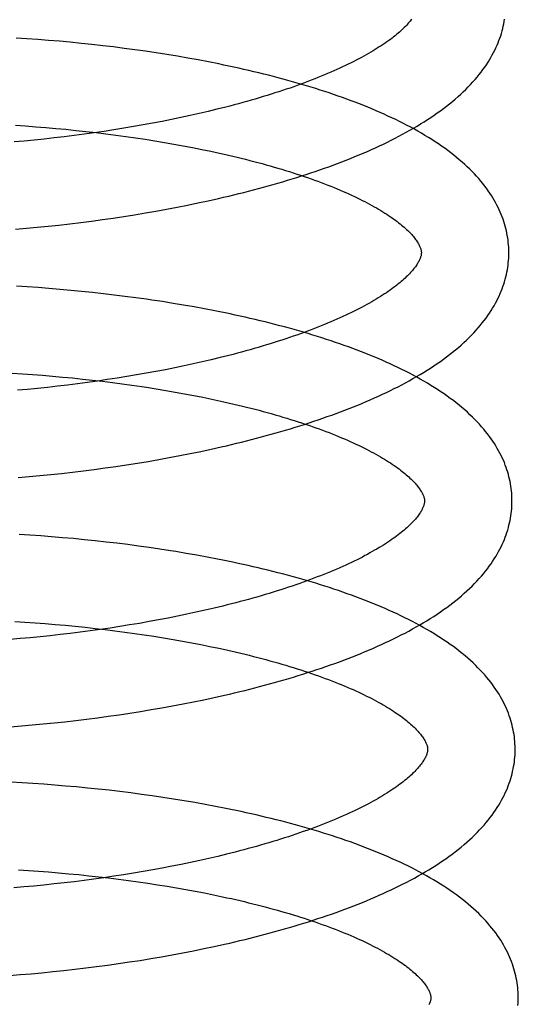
# Model space of a CAD drawing. Header units: inches. Extents: x 0 to 184, y 0 to 119.
# Tile 25 of 101: x 34.08 to 34.194, y 45.364 to 45.59. Entities that reach past the tile are written whole.
import ezdxf

# ---------------------------------------------------------------- set-up
doc = ezdxf.new("R2010")
doc.units = ezdxf.units.IN
doc.header["$LTSCALE"] = 10.121375
doc.header["$MEASUREMENT"] = 0
doc.linetypes.add('HIDDEN', pattern=[0.2, 0.1, -0.1])
doc.layers.add('DEFAULT_2', color=8, linetype='HIDDEN')

msp = doc.modelspace()

# ---------------------------------------------------------------- linework, layer by layer
at = {"layer": 'DEFAULT_2', "color": 8, "linetype": 'HIDDEN'}
for p, q in [((34.08192, 45.5852), (34.07945, 45.58535)), ((34.08439, 45.58502), (34.08192, 45.5852)), ((34.08687, 45.58483), (34.08439, 45.58502)), ((34.08935, 45.58462), (34.08687, 45.58483)), ((34.09183, 45.58439), (34.08935, 45.58462)), ((34.0943, 45.58415), (34.09183, 45.58439)), ((34.09678, 45.58389), (34.0943, 45.58415)), ((34.09925, 45.58362), (34.09678, 45.58389)), ((34.10171, 45.58332), (34.09925, 45.58362)), ((34.10417, 45.58301), (34.10171, 45.58332)), ((34.10662, 45.58268), (34.10417, 45.58301)), ((34.10906, 45.58234), (34.10662, 45.58268)), ((34.11149, 45.58198), (34.10906, 45.58234)), ((34.11391, 45.5816), (34.11149, 45.58198)), ((34.11631, 45.5812), (34.11391, 45.5816)), ((34.1187, 45.58078), (34.11631, 45.5812)), ((34.12108, 45.58035), (34.1187, 45.58078)), ((34.12344, 45.5799), (34.12108, 45.58035)), ((34.11921, 45.56763), (34.11711, 45.56718)), ((34.12129, 45.5681), (34.11921, 45.56763)), ((34.12334, 45.56858), (34.12129, 45.5681)), ((34.12537, 45.56907), (34.12334, 45.56858)), ((34.07931, 45.56542), (34.08161, 45.56526)), ((34.08161, 45.56526), (34.08392, 45.56509)), ((34.10847, 45.56549), (34.10627, 45.56511)), ((34.11066, 45.56589), (34.10847, 45.56549)), ((34.11283, 45.56631), (34.11066, 45.56589)), ((34.11498, 45.56674), (34.11283, 45.56631)), ((34.11711, 45.56718), (34.11498, 45.56674)), ((34.08392, 45.56509), (34.08622, 45.5649)), ((34.08622, 45.5649), (34.08853, 45.5647)), ((34.08853, 45.5647), (34.09083, 45.56449)), ((34.09275, 45.56308), (34.09047, 45.5628)), ((34.09083, 45.56449), (34.09313, 45.56426)), ((34.09503, 45.56338), (34.09275, 45.56308)), ((34.09313, 45.56426), (34.09542, 45.56401)), ((34.0973, 45.5637), (34.09503, 45.56338)), ((34.09542, 45.56401), (34.09771, 45.56375)), ((34.09956, 45.56403), (34.0973, 45.5637)), ((34.09771, 45.56375), (34.09998, 45.56347)), ((34.10181, 45.56437), (34.09956, 45.56403)), ((34.09998, 45.56347), (34.10225, 45.56318)), ((34.10404, 45.56473), (34.10181, 45.56437)), ((34.10225, 45.56318), (34.1045, 45.56287)), ((34.10627, 45.56511), (34.10404, 45.56473)), ((34.08131, 45.56181), (34.07902, 45.5616)), ((34.0836, 45.56203), (34.08131, 45.56181)), ((34.08589, 45.56227), (34.0836, 45.56203)), ((34.08818, 45.56253), (34.08589, 45.56227)), ((34.09047, 45.5628), (34.08818, 45.56253)), ((34.1045, 45.56287), (34.10674, 45.56255)), ((34.10674, 45.56255), (34.10896, 45.56222)), ((34.10896, 45.56222), (34.11116, 45.56187)), ((34.11116, 45.56187), (34.11335, 45.5615)), ((34.11335, 45.5615), (34.11551, 45.56113)), ((34.11551, 45.56113), (34.11766, 45.56074)), ((34.11766, 45.56074), (34.11977, 45.56033)), ((34.11977, 45.56033), (34.12187, 45.55991)), ((34.11625, 45.54669), (34.11864, 45.54716)), ((34.11864, 45.54716), (34.12101, 45.54765)), ((34.12101, 45.54765), (34.12337, 45.54816)), ((34.12337, 45.54816), (34.12571, 45.54868)), ((34.10409, 45.54458), (34.10654, 45.54497)), ((34.10654, 45.54497), (34.10899, 45.54537)), ((34.10899, 45.54537), (34.11142, 45.54579)), ((34.11142, 45.54579), (34.11384, 45.54623)), ((34.11384, 45.54623), (34.11625, 45.54669)), ((34.08925, 45.54261), (34.09173, 45.5429)), ((34.09173, 45.5429), (34.09421, 45.5432)), ((34.09421, 45.5432), (34.09669, 45.54352)), ((34.09669, 45.54352), (34.09916, 45.54386)), ((34.09916, 45.54386), (34.10163, 45.54421)), ((34.10163, 45.54421), (34.10409, 45.54458)), ((34.07934, 45.54164), (34.08182, 45.54186)), ((34.08182, 45.54186), (34.08429, 45.54209)), ((34.08429, 45.54209), (34.08677, 45.54234)), ((34.08677, 45.54234), (34.08925, 45.54261)), ((34.082, 45.52845), (34.07952, 45.5286)), ((34.08448, 45.52828), (34.082, 45.52845)), ((34.08696, 45.52809), (34.08448, 45.52828)), ((34.08945, 45.52788), (34.08696, 45.52809)), ((34.09194, 45.52766), (34.08945, 45.52788)), ((34.09442, 45.52742), (34.09194, 45.52766)), ((34.09691, 45.52716), (34.09442, 45.52742)), ((34.09939, 45.52689), (34.09691, 45.52716)), ((34.10186, 45.5266), (34.09939, 45.52689)), ((34.10433, 45.52629), (34.10186, 45.5266)), ((34.10679, 45.52597), (34.10433, 45.52629)), ((34.1129, 45.52508), (34.11047, 45.52545)), ((34.11533, 45.52469), (34.1129, 45.52508)), ((34.11774, 45.52429), (34.11533, 45.52469)), ((34.12013, 45.52387), (34.11774, 45.52429)), ((34.12251, 45.52343), (34.12013, 45.52387)), ((34.12201, 45.51131), (34.11994, 45.51084)), ((34.12407, 45.51179), (34.12201, 45.51131)), ((34.12609, 45.51228), (34.12407, 45.51179)), ((34.11139, 45.5091), (34.1092, 45.5087)), ((34.11356, 45.50952), (34.11139, 45.5091)), ((34.11571, 45.50995), (34.11356, 45.50952)), ((34.11783, 45.51039), (34.11571, 45.50995)), ((34.11994, 45.51084), (34.11783, 45.51039)), ((34.07858, 45.50871), (34.08087, 45.50857)), ((34.08087, 45.50857), (34.08317, 45.50841)), ((34.08317, 45.50841), (34.08547, 45.50823)), ((34.08547, 45.50823), (34.08776, 45.50804)), ((34.08776, 45.50804), (34.09006, 45.50784)), ((34.09006, 45.50784), (34.09235, 45.50762)), ((34.09235, 45.50762), (34.09463, 45.50738)), ((34.09463, 45.50738), (34.09691, 45.50713)), ((34.09802, 45.50691), (34.09575, 45.50659)), ((34.09691, 45.50713), (34.09918, 45.50687)), ((34.10028, 45.50724), (34.09802, 45.50691)), ((34.09918, 45.50687), (34.10145, 45.50659)), ((34.10253, 45.50758), (34.10028, 45.50724)), ((34.10477, 45.50794), (34.10253, 45.50758)), ((34.10699, 45.50832), (34.10477, 45.50794)), ((34.1092, 45.5087), (34.10699, 45.50832)), ((34.08203, 45.50502), (34.07974, 45.50481)), ((34.08432, 45.50524), (34.08203, 45.50502)), ((34.08661, 45.50548), (34.08432, 45.50524)), ((34.0889, 45.50574), (34.08661, 45.50548)), ((34.09119, 45.50601), (34.0889, 45.50574)), ((34.09347, 45.50629), (34.09119, 45.50601)), ((34.09575, 45.50659), (34.09347, 45.50629)), ((34.10145, 45.50659), (34.1037, 45.50629)), ((34.1037, 45.50629), (34.10593, 45.50598)), ((34.10926, 45.50549), (34.11146, 45.50515)), ((34.11146, 45.50515), (34.11364, 45.50479)), ((34.11364, 45.50479), (34.1158, 45.50441)), ((34.1158, 45.50441), (34.11794, 45.50403)), ((34.11794, 45.50403), (34.12005, 45.50363)), ((34.12005, 45.50363), (34.12214, 45.50321)), ((34.12214, 45.50321), (34.1242, 45.50279)), ((34.11927, 45.49035), (34.12165, 45.49084)), ((34.12165, 45.49084), (34.12401, 45.49135)), ((34.12401, 45.49135), (34.12635, 45.49187)), ((34.10961, 45.48856), (34.11204, 45.48899)), ((34.11204, 45.48899), (34.11446, 45.48942)), ((34.11446, 45.48942), (34.11687, 45.48988)), ((34.11687, 45.48988), (34.11927, 45.49035)), ((34.09234, 45.48609), (34.09482, 45.48639)), ((34.09482, 45.48639), (34.0973, 45.48671)), ((34.0973, 45.48671), (34.09978, 45.48705)), ((34.09978, 45.48705), (34.10225, 45.4874)), ((34.10225, 45.4874), (34.10471, 45.48777)), ((34.10471, 45.48777), (34.10716, 45.48816)), ((34.10716, 45.48816), (34.10961, 45.48856)), ((34.07994, 45.48484), (34.08242, 45.48506)), ((34.08242, 45.48506), (34.08489, 45.48529)), ((34.08489, 45.48529), (34.08737, 45.48554)), ((34.08737, 45.48554), (34.08986, 45.48581)), ((34.08986, 45.48581), (34.09234, 45.48609)), ((34.08259, 45.47166), (34.08011, 45.47182)), ((34.08507, 45.47149), (34.08259, 45.47166)), ((34.08756, 45.47131), (34.08507, 45.47149)), ((34.09005, 45.4711), (34.08756, 45.47131)), ((34.09254, 45.47088), (34.09005, 45.4711)), ((34.09503, 45.47064), (34.09254, 45.47088)), ((34.09751, 45.47039), (34.09503, 45.47064)), ((34.1, 45.47011), (34.09751, 45.47039)), ((34.10247, 45.46982), (34.1, 45.47011)), ((34.10495, 45.46951), (34.10247, 45.46982)), ((34.10741, 45.46919), (34.10495, 45.46951)), ((34.10986, 45.46885), (34.10741, 45.46919)), ((34.11231, 45.46849), (34.10986, 45.46885)), ((34.11836, 45.46751), (34.11595, 45.46792)), ((34.12076, 45.46709), (34.11836, 45.46751)), ((34.12314, 45.46665), (34.12076, 45.46709)), ((34.1247, 45.45497), (34.12265, 45.4545)), ((34.12672, 45.45546), (34.1247, 45.45497)), ((34.11419, 45.45271), (34.11202, 45.4523)), ((34.11634, 45.45314), (34.11419, 45.45271)), ((34.11847, 45.45358), (34.11634, 45.45314)), ((34.12057, 45.45403), (34.11847, 45.45358)), ((34.12265, 45.4545), (34.12057, 45.45403)), ((34.07918, 45.45193), (34.08147, 45.45179)), ((34.08147, 45.45179), (34.08377, 45.45163)), ((34.08377, 45.45163), (34.08606, 45.45145)), ((34.08606, 45.45145), (34.08836, 45.45126)), ((34.08836, 45.45126), (34.09065, 45.45106)), ((34.09065, 45.45106), (34.09294, 45.45084)), ((34.09294, 45.45084), (34.09523, 45.45061)), ((34.09523, 45.45061), (34.09751, 45.45036)), ((34.09751, 45.45036), (34.09978, 45.45009)), ((34.10092, 45.45044), (34.09866, 45.45011)), ((34.10317, 45.45078), (34.10092, 45.45044)), ((34.1054, 45.45114), (34.10317, 45.45078)), ((34.10762, 45.45151), (34.1054, 45.45114)), ((34.10983, 45.4519), (34.10762, 45.45151)), ((34.11202, 45.4523), (34.10983, 45.4519)), ((34.08267, 45.44822), (34.08039, 45.44801)), ((34.08496, 45.44844), (34.08267, 45.44822)), ((34.08725, 45.44868), (34.08496, 45.44844)), ((34.08954, 45.44894), (34.08725, 45.44868)), ((34.09183, 45.44921), (34.08954, 45.44894)), ((34.09411, 45.44949), (34.09183, 45.44921)), ((34.09639, 45.44979), (34.09411, 45.44949)), ((34.09866, 45.45011), (34.09639, 45.44979)), ((34.09978, 45.45009), (34.10204, 45.44981)), ((34.10204, 45.44981), (34.10429, 45.44952)), ((34.10429, 45.44952), (34.10653, 45.44921)), ((34.10653, 45.44921), (34.10875, 45.44889)), ((34.10875, 45.44889), (34.11096, 45.44855)), ((34.11096, 45.44855), (34.11315, 45.4482)), ((34.11315, 45.4482), (34.11532, 45.44783)), ((34.08039, 45.44801), (34.0781, 45.44781)), ((34.11532, 45.44783), (34.11747, 45.44745)), ((34.11747, 45.44745), (34.11959, 45.44706)), ((34.11959, 45.44706), (34.1217, 45.44665)), ((34.1217, 45.44665), (34.12377, 45.44623)), ((34.12238, 45.43405), (34.12474, 45.43456)), ((34.12474, 45.43456), (34.12708, 45.43508)), ((34.11277, 45.4322), (34.1152, 45.43263)), ((34.1152, 45.43263), (34.11761, 45.43309)), ((34.11761, 45.43309), (34.12, 45.43356)), ((34.12, 45.43356), (34.12238, 45.43405)), ((34.09803, 45.42992), (34.10051, 45.43026)), ((34.10051, 45.43026), (34.10298, 45.43061)), ((34.10298, 45.43061), (34.10544, 45.43098)), ((34.10544, 45.43098), (34.10789, 45.43137)), ((34.10789, 45.43137), (34.11034, 45.43177)), ((34.11034, 45.43177), (34.11277, 45.4322)), ((34.0782, 45.42785), (34.08067, 45.42805)), ((34.08067, 45.42805), (34.08315, 45.42827)), ((34.08315, 45.42827), (34.08562, 45.4285)), ((34.08562, 45.4285), (34.08811, 45.42875)), ((34.08811, 45.42875), (34.09059, 45.42902)), ((34.09059, 45.42902), (34.09307, 45.4293)), ((34.09307, 45.4293), (34.09555, 45.4296)), ((34.09555, 45.4296), (34.09803, 45.42992)), ((34.08082, 45.41503), (34.07835, 45.41517)), ((34.0833, 45.41487), (34.08082, 45.41503)), ((34.08578, 45.4147), (34.0833, 45.41487)), ((34.08827, 45.41452), (34.08578, 45.4147)), ((34.09076, 45.41431), (34.08827, 45.41452)), ((34.09325, 45.41409), (34.09076, 45.41431)), ((34.09574, 45.41385), (34.09325, 45.41409)), ((34.09822, 45.4136), (34.09574, 45.41385)), ((34.1007, 45.41332), (34.09822, 45.4136)), ((34.10318, 45.41303), (34.1007, 45.41332)), ((34.10565, 45.41272), (34.10318, 45.41303)), ((34.10812, 45.4124), (34.10565, 45.41272)), ((34.11057, 45.41206), (34.10812, 45.4124)), ((34.11302, 45.4117), (34.11057, 45.41206)), ((34.11545, 45.41132), (34.11302, 45.4117)), ((34.11787, 45.41093), (34.11545, 45.41132)), ((34.12027, 45.41052), (34.11787, 45.41093)), ((34.12266, 45.41009), (34.12027, 45.41052)), ((34.12504, 45.40964), (34.12266, 45.41009)), ((34.12757, 45.3987), (34.12554, 45.39821)), ((34.11719, 45.39637), (34.11504, 45.39595)), ((34.11932, 45.39681), (34.11719, 45.39637)), ((34.12142, 45.39727), (34.11932, 45.39681)), ((34.12349, 45.39773), (34.12142, 45.39727)), ((34.12554, 45.39821), (34.12349, 45.39773)), ((34.07999, 45.39513), (34.08228, 45.39499)), ((34.08228, 45.39499), (34.08457, 45.39483)), ((34.08457, 45.39483), (34.08687, 45.39465)), ((34.08687, 45.39465), (34.08917, 45.39447)), ((34.08917, 45.39447), (34.09146, 45.39426)), ((34.09146, 45.39426), (34.09375, 45.39404)), ((34.09375, 45.39404), (34.09604, 45.3938)), ((34.10402, 45.39401), (34.10177, 45.39366)), ((34.10626, 45.39437), (34.10402, 45.39401)), ((34.10848, 45.39474), (34.10626, 45.39437)), ((34.11068, 45.39513), (34.10848, 45.39474)), ((34.11287, 45.39553), (34.11068, 45.39513)), ((34.11504, 45.39595), (34.11287, 45.39553)), ((34.08811, 45.39191), (34.08582, 45.39166)), ((34.0904, 45.39216), (34.08811, 45.39191)), ((34.09269, 45.39243), (34.0904, 45.39216)), ((34.09497, 45.39272), (34.09269, 45.39243)), ((34.09725, 45.39302), (34.09497, 45.39272)), ((34.09604, 45.3938), (34.09832, 45.39355)), ((34.09951, 45.39333), (34.09725, 45.39302)), ((34.09832, 45.39355), (34.10059, 45.39329)), ((34.10177, 45.39366), (34.09951, 45.39333)), ((34.10059, 45.39329), (34.10286, 45.39301)), ((34.10286, 45.39301), (34.10511, 45.39271)), ((34.10511, 45.39271), (34.10735, 45.39241)), ((34.10735, 45.39241), (34.10957, 45.39208)), ((34.10957, 45.39208), (34.11178, 45.39174)), ((34.08124, 45.39123), (34.07896, 45.39103)), ((34.08353, 45.39144), (34.08124, 45.39123)), ((34.08582, 45.39166), (34.08353, 45.39144)), ((34.11178, 45.39174), (34.11397, 45.39139)), ((34.11397, 45.39139), (34.11614, 45.39102)), ((34.11614, 45.39102), (34.11828, 45.39064)), ((34.11828, 45.39064), (34.12041, 45.39025)), ((34.12041, 45.39025), (34.12251, 45.38984)), ((34.12251, 45.38984), (34.12459, 45.38942)), ((34.11513, 45.3757), (34.11756, 45.37615)), ((34.11756, 45.37615), (34.11997, 45.37662)), ((34.11997, 45.37662), (34.12237, 45.37711)), ((34.12237, 45.37711), (34.12475, 45.37761)), ((34.12475, 45.37761), (34.12712, 45.37814)), ((34.10282, 45.37369), (34.1053, 45.37406)), ((34.1053, 45.37406), (34.10778, 45.37444)), ((34.10778, 45.37444), (34.11024, 45.37485)), ((34.11024, 45.37485), (34.11269, 45.37526)), ((34.11269, 45.37526), (34.11513, 45.3757)), ((34.08287, 45.37139), (34.08536, 45.37161)), ((34.08536, 45.37161), (34.08786, 45.37186)), ((34.08786, 45.37186), (34.09036, 45.37212)), ((34.09036, 45.37212), (34.09285, 45.3724)), ((34.09285, 45.3724), (34.09535, 45.3727)), ((34.09535, 45.3727), (34.09785, 45.37301)), ((34.09785, 45.37301), (34.10034, 45.37335)), ((34.10034, 45.37335), (34.10282, 45.37369)), ((34.07791, 45.37098), (34.08039, 45.37117)), ((34.08039, 45.37117), (34.08287, 45.37139))]:
    msp.add_line(p, q, dxfattribs=at)
for points in [[(34.16985, 45.58966), (34.16968, 45.58944), (34.1695, 45.58921), (34.16931, 45.58898), (34.16911, 45.58875), (34.16889, 45.58851), (34.16867, 45.58827), (34.16843, 45.58802), (34.16818, 45.58777), (34.16792, 45.58752), (34.16764, 45.58726), (34.16736, 45.58699), (34.16706, 45.58673), (34.16675, 45.58646), (34.16642, 45.58619), (34.16609, 45.58591), (34.16574, 45.58564), (34.16538, 45.58536), (34.165, 45.58507), (34.16462, 45.58479), (34.16421, 45.5845), (34.1638, 45.58421), (34.16337, 45.58392), (34.16293, 45.58362), (34.16248, 45.58333), (34.16201, 45.58303), (34.16153, 45.58273), (34.16104, 45.58243), (34.16054, 45.58213), (34.16002, 45.58182), (34.15948, 45.58152), (34.15894, 45.58121), (34.15838, 45.58091), (34.1578, 45.5806), (34.15722, 45.5803), (34.15662, 45.57999), (34.15601, 45.57968), (34.15538, 45.57937), (34.15474, 45.57907), (34.15409, 45.57876), (34.15343, 45.57845), (34.15276, 45.57814), (34.15207, 45.57784), (34.15137, 45.57753), (34.15066, 45.57723), (34.14994, 45.57692), (34.1492, 45.57662), (34.14846, 45.57632), (34.1477, 45.57602), (34.14693, 45.57572), (34.14614, 45.57542), (34.14535, 45.57512), (34.14455, 45.57482), (34.14373, 45.57453), (34.1429, 45.57424), (34.14207, 45.57394), (34.14122, 45.57365), (34.14036, 45.57337), (34.13949, 45.57308), (34.13862, 45.5728), (34.13773, 45.57251), (34.13683, 45.57223), (34.13592, 45.57196), (34.13501, 45.57168), (34.13408, 45.57141), (34.13315, 45.57114), (34.1322, 45.57087), (34.13125, 45.5706), (34.13029, 45.57034), (34.12932, 45.57008), (34.12834, 45.56982), (34.12736, 45.56957), (34.12637, 45.56932), (34.12537, 45.56907)], [(34.12571, 45.54868), (34.12688, 45.54895), (34.12804, 45.54922), (34.12919, 45.5495), (34.13034, 45.54978), (34.13148, 45.55007), (34.13261, 45.55036), (34.13375, 45.55065), (34.13487, 45.55095), (34.13599, 45.55125), (34.1371, 45.55156), (34.13821, 45.55187), (34.13931, 45.55219), (34.1404, 45.55251), (34.14149, 45.55283), (34.14256, 45.55316), (34.14364, 45.55349), (34.1447, 45.55383), (34.14576, 45.55417), (34.14681, 45.55452), (34.14785, 45.55487), (34.14889, 45.55523), (34.14991, 45.55559), (34.15093, 45.55595), (34.15195, 45.55632), (34.15295, 45.55669), (34.15394, 45.55707), (34.15493, 45.55746), (34.15591, 45.55784), (34.15688, 45.55824), (34.15784, 45.55863), (34.15879, 45.55904), (34.15974, 45.55945), (34.16067, 45.55986), (34.1616, 45.56028), (34.16251, 45.5607), (34.16342, 45.56113), (34.16432, 45.56156), (34.1652, 45.562), (34.16608, 45.56244), (34.16695, 45.56289), (34.1678, 45.56335), (34.16865, 45.56381), (34.16948, 45.56428), (34.1703, 45.56475), (34.17112, 45.56523), (34.17192, 45.56571), (34.17271, 45.56621), (34.17348, 45.5667), (34.17425, 45.5672), (34.175, 45.56771), (34.17574, 45.56823), (34.17646, 45.56875), (34.17717, 45.56927), (34.17786, 45.5698), (34.17854, 45.57034), (34.1792, 45.57087), (34.17985, 45.57142), (34.18048, 45.57197), (34.18109, 45.57252), (34.18168, 45.57307), (34.18226, 45.57363), (34.18282, 45.57419), (34.18335, 45.57476), (34.18387, 45.57532), (34.18437, 45.57589), (34.18485, 45.57645), (34.18531, 45.57702), (34.18575, 45.57758), (34.18617, 45.57815), (34.18658, 45.57871), (34.18696, 45.57927), (34.18733, 45.57983), (34.18767, 45.58039), (34.188, 45.58095), (34.18831, 45.58151), (34.18861, 45.58206), (34.18888, 45.58261), (34.18914, 45.58316), (34.18939, 45.58371), (34.18962, 45.58426), (34.18983, 45.58481), (34.19003, 45.58535), (34.19022, 45.5859), (34.19039, 45.58644), (34.19054, 45.58698), (34.19068, 45.58752), (34.19081, 45.58806), (34.19093, 45.5886), (34.19103, 45.58914), (34.19112, 45.58968)], [(34.19209, 45.53655), (34.19208, 45.537), (34.19205, 45.53753), (34.19202, 45.53807), (34.19197, 45.5386), (34.19191, 45.53913), (34.19183, 45.53966), (34.19174, 45.5402), (34.19164, 45.54073), (34.19153, 45.54126), (34.1914, 45.5418), (34.19126, 45.54233), (34.19111, 45.54287), (34.19094, 45.5434), (34.19076, 45.54394), (34.19056, 45.54448), (34.19035, 45.54501), (34.19012, 45.54555), (34.18988, 45.54609), (34.18962, 45.54663), (34.18935, 45.54718), (34.18906, 45.54772), (34.18876, 45.54827), (34.18843, 45.54881), (34.18809, 45.54936), (34.18774, 45.54991), (34.18736, 45.55046), (34.18697, 45.55101), (34.18655, 45.55156), (34.18612, 45.55211), (34.18567, 45.55266), (34.1852, 45.55321), (34.18472, 45.55375), (34.18421, 45.5543), (34.18368, 45.55485), (34.18314, 45.55539), (34.18257, 45.55594), (34.18199, 45.55648), (34.18139, 45.55701), (34.18077, 45.55755), (34.18013, 45.55808), (34.17948, 45.55861), (34.17881, 45.55913), (34.17812, 45.55965), (34.17742, 45.56016), (34.1767, 45.56066), (34.17597, 45.56117), (34.17522, 45.56166), (34.17446, 45.56215), (34.17369, 45.56263), (34.17291, 45.56311), (34.17211, 45.56358), (34.1713, 45.56404), (34.17049, 45.5645), (34.16966, 45.56495), (34.16882, 45.5654), (34.16797, 45.56583), (34.16711, 45.56627), (34.16623, 45.5667), (34.16535, 45.56712), (34.16446, 45.56753), (34.16356, 45.56794), (34.16265, 45.56835), (34.16173, 45.56875), (34.1608, 45.56914), (34.15986, 45.56953), (34.15891, 45.56991), (34.15796, 45.57029), (34.15699, 45.57067), (34.15602, 45.57103), (34.15504, 45.5714), (34.15405, 45.57176), (34.15305, 45.57211), (34.15204, 45.57246), (34.15103, 45.5728), (34.15, 45.57314), (34.14897, 45.57347), (34.14794, 45.5738), (34.14689, 45.57413), (34.14584, 45.57445), (34.14478, 45.57476), (34.14371, 45.57507), (34.14264, 45.57538), (34.14156, 45.57568), (34.14047, 45.57598), (34.13938, 45.57627), (34.13828, 45.57656), (34.13717, 45.57684), (34.13606, 45.57712), (34.13494, 45.5774), (34.13381, 45.57767), (34.13268, 45.57793), (34.13154, 45.5782), (34.1304, 45.57845), (34.12925, 45.57871), (34.1281, 45.57895), (34.12694, 45.5792), (34.12578, 45.57944), (34.12344, 45.5799)], [(34.12187, 45.55991), (34.12393, 45.55948), (34.12495, 45.55926), (34.12597, 45.55904), (34.12698, 45.55881), (34.12798, 45.55858), (34.12897, 45.55835), (34.12995, 45.55811), (34.13093, 45.55788), (34.13189, 45.55764), (34.13285, 45.55739), (34.1338, 45.55715), (34.13474, 45.5569), (34.13567, 45.55664), (34.1366, 45.55639), (34.13751, 45.55613), (34.13841, 45.55587), (34.1393, 45.55561), (34.14019, 45.55535), (34.14106, 45.55508), (34.14192, 45.55481), (34.14278, 45.55454), (34.14362, 45.55427), (34.14445, 45.554), (34.14527, 45.55372), (34.14608, 45.55344), (34.14688, 45.55316), (34.14766, 45.55288), (34.14844, 45.5526), (34.1492, 45.55232), (34.14995, 45.55203), (34.15069, 45.55174), (34.15142, 45.55146), (34.15213, 45.55117), (34.15283, 45.55088), (34.15352, 45.55059), (34.1542, 45.5503), (34.15486, 45.55001), (34.15552, 45.54971), (34.15615, 45.54942), (34.15678, 45.54913), (34.15739, 45.54883), (34.158, 45.54854), (34.15858, 45.54825), (34.15916, 45.54796), (34.15972, 45.54766), (34.16027, 45.54737), (34.1608, 45.54708), (34.16132, 45.54679), (34.16183, 45.5465), (34.16232, 45.54621), (34.16281, 45.54592), (34.16327, 45.54563), (34.16373, 45.54535), (34.16417, 45.54507), (34.16459, 45.54479), (34.16501, 45.54451), (34.16541, 45.54423), (34.1658, 45.54395), (34.16617, 45.54368), (34.16653, 45.54341), (34.16688, 45.54314), (34.16721, 45.54288), (34.16753, 45.54261), (34.16784, 45.54235), (34.16814, 45.5421), (34.16843, 45.54184), (34.1687, 45.54159), (34.16896, 45.54135), (34.16921, 45.54111), (34.16944, 45.54087), (34.16966, 45.54063), (34.16988, 45.5404), (34.17008, 45.54018), (34.17027, 45.53996), (34.17045, 45.53974), (34.17062, 45.53953), (34.17077, 45.53932), (34.17092, 45.53911), (34.17106, 45.53891), (34.17119, 45.53872), (34.17131, 45.53853), (34.17142, 45.53834), (34.17152, 45.53816), (34.17161, 45.53798), (34.1717, 45.5378), (34.17177, 45.53763), (34.17184, 45.53747), (34.1719, 45.53731), (34.17194, 45.53717), (34.17198, 45.53702), (34.17202, 45.53689), (34.17204, 45.53676), (34.17206, 45.53664), (34.17208, 45.53652), (34.17209, 45.5364), (34.17209, 45.5363)], [(34.17209, 45.5363), (34.17209, 45.53619), (34.17208, 45.53608), (34.17207, 45.53596), (34.17206, 45.53584), (34.17203, 45.53571), (34.17201, 45.53558), (34.17197, 45.53544), (34.17193, 45.5353), (34.17188, 45.53514), (34.17182, 45.53498), (34.17175, 45.53482), (34.17167, 45.53464), (34.17159, 45.53446), (34.17149, 45.53428), (34.17139, 45.53409), (34.17128, 45.5339), (34.17115, 45.5337), (34.17102, 45.5335), (34.17088, 45.53329), (34.17073, 45.53308), (34.17057, 45.53286), (34.1704, 45.53264), (34.17022, 45.53242), (34.17003, 45.53219), (34.16983, 45.53196), (34.16961, 45.53172), (34.16939, 45.53148), (34.16915, 45.53123), (34.1689, 45.53098), (34.16864, 45.53072), (34.16836, 45.53047), (34.16808, 45.5302), (34.16778, 45.52994), (34.16747, 45.52967), (34.16715, 45.5294), (34.16681, 45.52913), (34.16646, 45.52885), (34.1661, 45.52857), (34.16573, 45.52828), (34.16534, 45.528), (34.16494, 45.52771), (34.16452, 45.52742), (34.16409, 45.52713), (34.16365, 45.52683), (34.1632, 45.52653), (34.16273, 45.52624), (34.16225, 45.52594), (34.16176, 45.52564), (34.16126, 45.52534), (34.16074, 45.52503), (34.1602, 45.52473), (34.15966, 45.52442), (34.1591, 45.52412), (34.15852, 45.52381), (34.15794, 45.5235), (34.15734, 45.5232), (34.15673, 45.52289), (34.1561, 45.52258), (34.15547, 45.52227), (34.15482, 45.52197), (34.15415, 45.52166), (34.15348, 45.52135), (34.15279, 45.52105), (34.15209, 45.52074), (34.15138, 45.52044), (34.15066, 45.52013), (34.14993, 45.51983), (34.14918, 45.51953), (34.14842, 45.51923), (34.14765, 45.51893), (34.14687, 45.51863), (34.14607, 45.51833), (34.14527, 45.51803), (34.14445, 45.51774), (34.14363, 45.51744), (34.14279, 45.51715), (34.14194, 45.51686), (34.14108, 45.51658), (34.14022, 45.51629), (34.13934, 45.51601), (34.13845, 45.51572), (34.13755, 45.51544), (34.13665, 45.51517), (34.13573, 45.51489), (34.1348, 45.51462), (34.13387, 45.51435), (34.13293, 45.51408), (34.13197, 45.51381), (34.13101, 45.51355), (34.13004, 45.51329), (34.12907, 45.51303), (34.12808, 45.51278), (34.12709, 45.51253), (34.12609, 45.51228)], [(34.12635, 45.49187), (34.12752, 45.49214), (34.12868, 45.49241), (34.12983, 45.49269), (34.13098, 45.49297), (34.13212, 45.49326), (34.13326, 45.49355), (34.13439, 45.49384), (34.13552, 45.49414), (34.13664, 45.49444), (34.13775, 45.49475), (34.13886, 45.49506), (34.13996, 45.49538), (34.14105, 45.4957), (34.14214, 45.49602), (34.14322, 45.49635), (34.14429, 45.49668), (34.14536, 45.49702), (34.14642, 45.49736), (34.14747, 45.49771), (34.14851, 45.49806), (34.14955, 45.49842), (34.15058, 45.49878), (34.1516, 45.49914), (34.15261, 45.49951), (34.15362, 45.49988), (34.15461, 45.50026), (34.1556, 45.50064), (34.15658, 45.50103), (34.15755, 45.50143), (34.15851, 45.50182), (34.15947, 45.50223), (34.16041, 45.50263), (34.16135, 45.50305), (34.16227, 45.50347), (34.16319, 45.50389), (34.1641, 45.50432), (34.165, 45.50475), (34.16588, 45.50519), (34.16676, 45.50563), (34.16763, 45.50608), (34.16849, 45.50654), (34.16933, 45.507), (34.17017, 45.50747), (34.17099, 45.50794), (34.17181, 45.50842), (34.17261, 45.5089), (34.1734, 45.5094), (34.17418, 45.50989), (34.17494, 45.51039), (34.17569, 45.5109), (34.17643, 45.51142), (34.17716, 45.51194), (34.17786, 45.51246), (34.17856, 45.51299), (34.17924, 45.51353), (34.1799, 45.51407), (34.18055, 45.51461), (34.18118, 45.51516), (34.18179, 45.51571), (34.18239, 45.51627), (34.18296, 45.51683), (34.18352, 45.51739), (34.18406, 45.51795), (34.18458, 45.51852), (34.18508, 45.51908), (34.18556, 45.51965), (34.18602, 45.52021), (34.18646, 45.52078), (34.18689, 45.52134), (34.18729, 45.52191), (34.18767, 45.52247), (34.18804, 45.52303), (34.18839, 45.52359), (34.18872, 45.52415), (34.18903, 45.52471), (34.18932, 45.52526), (34.1896, 45.52581), (34.18986, 45.52637), (34.19011, 45.52692), (34.19034, 45.52746), (34.19055, 45.52801), (34.19075, 45.52856), (34.19093, 45.5291), (34.19111, 45.52964), (34.19126, 45.53019), (34.1914, 45.53073), (34.19153, 45.53127), (34.19165, 45.53181), (34.19175, 45.53235), (34.19184, 45.53289), (34.19191, 45.53342), (34.19197, 45.53396), (34.19202, 45.5345), (34.19206, 45.53503), (34.19208, 45.53557), (34.19209, 45.53611), (34.19209, 45.53655)], [(34.11047, 45.52545), (34.10924, 45.52562), (34.10679, 45.52597)], [(34.19281, 45.47976), (34.1928, 45.48021), (34.19277, 45.48075), (34.19274, 45.48128), (34.19269, 45.48182), (34.19263, 45.48235), (34.19255, 45.48289), (34.19246, 45.48342), (34.19236, 45.48396), (34.19225, 45.48449), (34.19212, 45.48503), (34.19198, 45.48556), (34.19182, 45.4861), (34.19165, 45.48664), (34.19147, 45.48718), (34.19127, 45.48772), (34.19106, 45.48826), (34.19083, 45.4888), (34.19058, 45.48934), (34.19033, 45.48988), (34.19005, 45.49043), (34.18976, 45.49097), (34.18945, 45.49152), (34.18913, 45.49207), (34.18878, 45.49262), (34.18842, 45.49317), (34.18804, 45.49372), (34.18764, 45.49427), (34.18723, 45.49482), (34.18679, 45.49538), (34.18634, 45.49593), (34.18586, 45.49648), (34.18537, 45.49704), (34.18486, 45.49759), (34.18432, 45.49814), (34.18377, 45.49869), (34.1832, 45.49923), (34.18261, 45.49978), (34.182, 45.50032), (34.18137, 45.50085), (34.18073, 45.50139), (34.18007, 45.50191), (34.1794, 45.50244), (34.1787, 45.50295), (34.178, 45.50347), (34.17728, 45.50397), (34.17654, 45.50447), (34.17579, 45.50497), (34.17503, 45.50546), (34.17425, 45.50594), (34.17346, 45.50642), (34.17266, 45.50689), (34.17185, 45.50735), (34.17102, 45.50781), (34.17019, 45.50826), (34.16934, 45.50871), (34.16848, 45.50915), (34.16762, 45.50958), (34.16674, 45.51001), (34.16585, 45.51043), (34.16496, 45.51085), (34.16405, 45.51126), (34.16313, 45.51166), (34.16221, 45.51206), (34.16127, 45.51245), (34.16033, 45.51284), (34.15937, 45.51323), (34.15841, 45.51361), (34.15744, 45.51398), (34.15646, 45.51435), (34.15547, 45.51471), (34.15448, 45.51507), (34.15347, 45.51542), (34.15246, 45.51577), (34.15144, 45.51611), (34.15041, 45.51645), (34.14937, 45.51678), (34.14833, 45.51711), (34.14728, 45.51744), (34.14622, 45.51776), (34.14516, 45.51807), (34.14408, 45.51838), (34.143, 45.51869), (34.14192, 45.51899), (34.14082, 45.51929), (34.13972, 45.51958), (34.13861, 45.51987), (34.1375, 45.52015), (34.13638, 45.52043), (34.13526, 45.5207), (34.13412, 45.52097), (34.13299, 45.52124), (34.13184, 45.5215), (34.13069, 45.52176), (34.12954, 45.52201), (34.12838, 45.52226), (34.12722, 45.5225), (34.12605, 45.52274), (34.12487, 45.52297), (34.12251, 45.52343)], [(34.10593, 45.50598), (34.10816, 45.50566), (34.10926, 45.50549)], [(34.1242, 45.50279), (34.12623, 45.50235), (34.12724, 45.50212), (34.12824, 45.5019), (34.12923, 45.50167), (34.13021, 45.50143), (34.13119, 45.5012), (34.13215, 45.50096), (34.13311, 45.50072), (34.13406, 45.50047), (34.135, 45.50023), (34.13593, 45.49998), (34.13686, 45.49973), (34.13777, 45.49947), (34.13867, 45.49922), (34.13957, 45.49896), (34.14045, 45.49869), (34.14133, 45.49843), (34.14219, 45.49816), (34.14305, 45.4979), (34.14389, 45.49763), (34.14472, 45.49735), (34.14554, 45.49708), (34.14636, 45.4968), (34.14716, 45.49653), (34.14795, 45.49625), (34.14872, 45.49597), (34.14949, 45.49569), (34.15024, 45.4954), (34.15099, 45.49512), (34.15172, 45.49483), (34.15243, 45.49455), (34.15314, 45.49426), (34.15383, 45.49397), (34.15452, 45.49368), (34.15518, 45.49339), (34.15584, 45.4931), (34.15649, 45.49281), (34.15712, 45.49252), (34.15774, 45.49223), (34.15834, 45.49193), (34.15894, 45.49164), (34.15952, 45.49135), (34.16008, 45.49106), (34.16064, 45.49077), (34.16118, 45.49048), (34.1617, 45.49019), (34.16222, 45.4899), (34.16272, 45.48961), (34.1632, 45.48932), (34.16368, 45.48904), (34.16414, 45.48875), (34.16459, 45.48847), (34.16502, 45.48819), (34.16544, 45.48791), (34.16585, 45.48763), (34.16625, 45.48735), (34.16663, 45.48708), (34.167, 45.48681), (34.16735, 45.48654), (34.16769, 45.48627), (34.16802, 45.48601), (34.16834, 45.48575), (34.16865, 45.48549), (34.16894, 45.48524), (34.16922, 45.48499), (34.16948, 45.48474), (34.16974, 45.4845), (34.16998, 45.48426), (34.17022, 45.48402), (34.17044, 45.48379), (34.17065, 45.48356), (34.17084, 45.48333), (34.17103, 45.48311), (34.17121, 45.4829), (34.17137, 45.48269), (34.17153, 45.48248), (34.17167, 45.48228), (34.17181, 45.48208), (34.17193, 45.48189), (34.17205, 45.48169), (34.17216, 45.48151), (34.17226, 45.48133), (34.17235, 45.48115), (34.17243, 45.48098), (34.17251, 45.48081), (34.17257, 45.48065), (34.17262, 45.4805), (34.17267, 45.48036), (34.17271, 45.48022), (34.17274, 45.48009), (34.17277, 45.47996), (34.17278, 45.47984), (34.1728, 45.47973), (34.17281, 45.47961), (34.17281, 45.47951)], [(34.12708, 45.43508), (34.12825, 45.43535), (34.12941, 45.43563), (34.13056, 45.4359), (34.13171, 45.43618), (34.13285, 45.43647), (34.13399, 45.43676), (34.13512, 45.43705), (34.13625, 45.43735), (34.13737, 45.43765), (34.13848, 45.43796), (34.13959, 45.43827), (34.14069, 45.43859), (34.14179, 45.43891), (34.14287, 45.43923), (34.14395, 45.43956), (34.14503, 45.4399), (34.14609, 45.44023), (34.14715, 45.44058), (34.1482, 45.44092), (34.14925, 45.44127), (34.15028, 45.44163), (34.15131, 45.44199), (34.15233, 45.44235), (34.15334, 45.44272), (34.15435, 45.4431), (34.15534, 45.44348), (34.15633, 45.44386), (34.15731, 45.44425), (34.15828, 45.44464), (34.15925, 45.44504), (34.1602, 45.44544), (34.16114, 45.44585), (34.16208, 45.44626), (34.16301, 45.44668), (34.16392, 45.4471), (34.16483, 45.44753), (34.16573, 45.44797), (34.16662, 45.4484), (34.16749, 45.44885), (34.16836, 45.4493), (34.16922, 45.44975), (34.17006, 45.45022), (34.1709, 45.45068), (34.17172, 45.45116), (34.17254, 45.45164), (34.17334, 45.45212), (34.17413, 45.45261), (34.17491, 45.45311), (34.17568, 45.45361), (34.17643, 45.45412), (34.17717, 45.45464), (34.17789, 45.45516), (34.1786, 45.45568), (34.1793, 45.45621), (34.17997, 45.45675), (34.18064, 45.45729), (34.18128, 45.45783), (34.18191, 45.45838), (34.18252, 45.45893), (34.18312, 45.45949), (34.18369, 45.46005), (34.18425, 45.46061), (34.18479, 45.46117), (34.18531, 45.46173), (34.18581, 45.4623), (34.18629, 45.46286), (34.18675, 45.46343), (34.18719, 45.46399), (34.18761, 45.46455), (34.18801, 45.46512), (34.18839, 45.46568), (34.18876, 45.46624), (34.18911, 45.4668), (34.18944, 45.46736), (34.18975, 45.46791), (34.19004, 45.46847), (34.19032, 45.46902), (34.19058, 45.46957), (34.19083, 45.47012), (34.19106, 45.47067), (34.19127, 45.47122), (34.19147, 45.47177), (34.19165, 45.47231), (34.19183, 45.47285), (34.19198, 45.4734), (34.19212, 45.47394), (34.19225, 45.47448), (34.19237, 45.47502), (34.19247, 45.47556), (34.19256, 45.47609), (34.19263, 45.47663), (34.19269, 45.47717), (34.19274, 45.47771), (34.19278, 45.47824), (34.1928, 45.47878), (34.19281, 45.47931), (34.19281, 45.47976)], [(34.17281, 45.47951), (34.17281, 45.4794), (34.1728, 45.47928), (34.17279, 45.47916), (34.17278, 45.47904), (34.17275, 45.47891), (34.17272, 45.47878), (34.17269, 45.47864), (34.17264, 45.47849), (34.17259, 45.47833), (34.17253, 45.47817), (34.17246, 45.478), (34.17238, 45.47782), (34.17229, 45.47764), (34.1722, 45.47746), (34.17209, 45.47727), (34.17198, 45.47707), (34.17186, 45.47688), (34.17172, 45.47668), (34.17158, 45.47647), (34.17143, 45.47626), (34.17127, 45.47604), (34.1711, 45.47582), (34.17092, 45.4756), (34.17072, 45.47537), (34.17052, 45.47514), (34.17031, 45.4749), (34.17008, 45.47466), (34.16984, 45.47441), (34.16959, 45.47416), (34.16933, 45.4739), (34.16905, 45.47364), (34.16876, 45.47338), (34.16846, 45.47312), (34.16815, 45.47285), (34.16783, 45.47258), (34.16749, 45.4723), (34.16714, 45.47203), (34.16678, 45.47175), (34.1664, 45.47146), (34.16602, 45.47118), (34.16561, 45.47089), (34.1652, 45.4706), (34.16477, 45.4703), (34.16433, 45.47001), (34.16387, 45.46971), (34.1634, 45.46942), (34.16292, 45.46912), (34.16243, 45.46882), (34.16192, 45.46851), (34.1614, 45.46821), (34.16087, 45.46791), (34.16032, 45.4676), (34.15976, 45.46729), (34.15918, 45.46699), (34.1586, 45.46668), (34.158, 45.46637), (34.15738, 45.46607), (34.15676, 45.46576), (34.15612, 45.46545), (34.15547, 45.46515), (34.15481, 45.46484), (34.15413, 45.46453), (34.15344, 45.46423), (34.15274, 45.46392), (34.15203, 45.46362), (34.15131, 45.46331), (34.15057, 45.46301), (34.14983, 45.46271), (34.14907, 45.46241), (34.14829, 45.46211), (34.14751, 45.46181), (34.14672, 45.46151), (34.14591, 45.46121), (34.1451, 45.46092), (34.14427, 45.46063), (34.14343, 45.46033), (34.14258, 45.46005), (34.14172, 45.45976), (34.14086, 45.45947), (34.13998, 45.45919), (34.13909, 45.45891), (34.13819, 45.45863), (34.13728, 45.45835), (34.13637, 45.45808), (34.13544, 45.4578), (34.13451, 45.45753), (34.13356, 45.45727), (34.13261, 45.457), (34.13165, 45.45674), (34.13068, 45.45648), (34.1297, 45.45622), (34.12872, 45.45597), (34.12772, 45.45571), (34.12672, 45.45546)], [(34.11595, 45.46792), (34.11474, 45.46811), (34.11231, 45.46849)], [(34.19353, 45.42297), (34.19352, 45.42342), (34.19349, 45.42396), (34.19346, 45.42449), (34.19341, 45.42503), (34.19335, 45.42556), (34.19327, 45.4261), (34.19318, 45.42663), (34.19308, 45.42717), (34.19296, 45.42771), (34.19284, 45.42824), (34.19269, 45.42878), (34.19254, 45.42932), (34.19237, 45.42985), (34.19218, 45.43039), (34.19199, 45.43093), (34.19177, 45.43147), (34.19154, 45.43201), (34.1913, 45.43256), (34.19104, 45.4331), (34.19077, 45.43365), (34.19047, 45.43419), (34.19016, 45.43474), (34.18984, 45.43529), (34.18949, 45.43584), (34.18913, 45.43639), (34.18875, 45.43694), (34.18835, 45.43749), (34.18794, 45.43805), (34.1875, 45.4386), (34.18704, 45.43916), (34.18657, 45.43971), (34.18607, 45.44026), (34.18556, 45.44081), (34.18503, 45.44136), (34.18447, 45.44191), (34.1839, 45.44246), (34.18331, 45.443), (34.1827, 45.44354), (34.18208, 45.44408), (34.18143, 45.44461), (34.18077, 45.44514), (34.18009, 45.44566), (34.1794, 45.44618), (34.17869, 45.44669), (34.17797, 45.4472), (34.17724, 45.4477), (34.17649, 45.44819), (34.17572, 45.44868), (34.17495, 45.44916), (34.17416, 45.44964), (34.17335, 45.45011), (34.17254, 45.45057), (34.17172, 45.45103), (34.17088, 45.45148), (34.17003, 45.45193), (34.16918, 45.45237), (34.16831, 45.4528), (34.16743, 45.45323), (34.16654, 45.45365), (34.16564, 45.45407), (34.16473, 45.45448), (34.16382, 45.45489), (34.16289, 45.45529), (34.16195, 45.45568), (34.16101, 45.45607), (34.16005, 45.45645), (34.15909, 45.45683), (34.15812, 45.4572), (34.15714, 45.45757), (34.15615, 45.45794), (34.15515, 45.45829), (34.15414, 45.45865), (34.15313, 45.459), (34.15211, 45.45934), (34.15108, 45.45968), (34.15004, 45.46001), (34.149, 45.46034), (34.14794, 45.46066), (34.14688, 45.46098), (34.14582, 45.4613), (34.14474, 45.46161), (34.14366, 45.46192), (34.14257, 45.46222), (34.14148, 45.46251), (34.14038, 45.46281), (34.13927, 45.46309), (34.13815, 45.46338), (34.13703, 45.46366), (34.1359, 45.46393), (34.13477, 45.4642), (34.13363, 45.46446), (34.13249, 45.46473), (34.13134, 45.46498), (34.13018, 45.46523), (34.12902, 45.46548), (34.12786, 45.46572), (34.12669, 45.46596), (34.12551, 45.4662), (34.12314, 45.46665)], [(34.12377, 45.44623), (34.12582, 45.4458), (34.12684, 45.44558), (34.12784, 45.44536), (34.12884, 45.44513), (34.12983, 45.4449), (34.13082, 45.44467), (34.13179, 45.44444), (34.13276, 45.4442), (34.13372, 45.44396), (34.13467, 45.44371), (34.13561, 45.44347), (34.13654, 45.44322), (34.13747, 45.44297), (34.13838, 45.44271), (34.13929, 45.44246), (34.14018, 45.4422), (34.14107, 45.44194), (34.14194, 45.44167), (34.14281, 45.44141), (34.14366, 45.44114), (34.14451, 45.44087), (34.14534, 45.4406), (34.14616, 45.44032), (34.14698, 45.44005), (34.14778, 45.43977), (34.14857, 45.43949), (34.14935, 45.43921), (34.15012, 45.43893), (34.15087, 45.43865), (34.15161, 45.43836), (34.15235, 45.43808), (34.15306, 45.43779), (34.15377, 45.4375), (34.15447, 45.43721), (34.15515, 45.43693), (34.15582, 45.43664), (34.15648, 45.43635), (34.15712, 45.43605), (34.15776, 45.43576), (34.15838, 45.43547), (34.15899, 45.43518), (34.15958, 45.43489), (34.16016, 45.4346), (34.16073, 45.4343), (34.16129, 45.43401), (34.16183, 45.43372), (34.16236, 45.43343), (34.16287, 45.43314), (34.16338, 45.43286), (34.16386, 45.43257), (34.16434, 45.43228), (34.1648, 45.432), (34.16525, 45.43172), (34.16569, 45.43143), (34.16611, 45.43115), (34.16652, 45.43088), (34.16691, 45.4306), (34.1673, 45.43033), (34.16767, 45.43005), (34.16803, 45.42979), (34.16837, 45.42952), (34.1687, 45.42926), (34.16902, 45.42899), (34.16932, 45.42874), (34.16962, 45.42848), (34.1699, 45.42823), (34.17017, 45.42798), (34.17043, 45.42774), (34.17067, 45.4275), (34.1709, 45.42726), (34.17113, 45.42703), (34.17134, 45.4268), (34.17154, 45.42658), (34.17172, 45.42635), (34.1719, 45.42614), (34.17207, 45.42593), (34.17223, 45.42572), (34.17237, 45.42552), (34.17251, 45.42532), (34.17264, 45.42512), (34.17275, 45.42493), (34.17286, 45.42475), (34.17296, 45.42457), (34.17305, 45.42439), (34.17314, 45.42422), (34.17321, 45.42405), (34.17328, 45.42389), (34.17333, 45.42374), (34.17338, 45.42359), (34.17342, 45.42345), (34.17346, 45.42332), (34.17348, 45.42319), (34.1735, 45.42306), (34.17352, 45.42294), (34.17353, 45.42282), (34.17353, 45.42271)], [(34.12712, 45.37814), (34.12829, 45.3784), (34.12946, 45.37868), (34.13062, 45.37895), (34.13178, 45.37923), (34.13293, 45.37952), (34.13408, 45.37981), (34.13522, 45.3801), (34.13636, 45.3804), (34.13749, 45.3807), (34.13861, 45.38101), (34.13973, 45.38132), (34.14084, 45.38163), (34.14195, 45.38195), (34.14304, 45.38228), (34.14413, 45.38261), (34.14522, 45.38294), (34.14629, 45.38328), (34.14736, 45.38362), (34.14842, 45.38397), (34.14948, 45.38432), (34.15052, 45.38467), (34.15156, 45.38503), (34.15259, 45.3854), (34.15361, 45.38577), (34.15463, 45.38614), (34.15563, 45.38652), (34.15663, 45.3869), (34.15762, 45.38729), (34.1586, 45.38768), (34.15957, 45.38808), (34.16053, 45.38848), (34.16149, 45.38889), (34.16243, 45.38931), (34.16337, 45.38973), (34.16429, 45.39015), (34.16521, 45.39058), (34.16612, 45.39101), (34.16701, 45.39145), (34.1679, 45.3919), (34.16878, 45.39235), (34.16964, 45.3928), (34.1705, 45.39327), (34.17134, 45.39373), (34.17217, 45.39421), (34.17299, 45.39469), (34.1738, 45.39517), (34.1746, 45.39567), (34.17539, 45.39616), (34.17616, 45.39667), (34.17692, 45.39718), (34.17767, 45.39769), (34.1784, 45.39821), (34.17912, 45.39874), (34.17982, 45.39927), (34.18051, 45.39981), (34.18118, 45.40035), (34.18184, 45.4009), (34.18247, 45.40145), (34.18309, 45.402), (34.1837, 45.40256), (34.18428, 45.40312), (34.18485, 45.40369), (34.18539, 45.40426), (34.18592, 45.40482), (34.18643, 45.40539), (34.18691, 45.40596), (34.18738, 45.40653), (34.18783, 45.4071), (34.18826, 45.40767), (34.18867, 45.40823), (34.18906, 45.4088), (34.18943, 45.40936), (34.18978, 45.40993), (34.19011, 45.41049), (34.19043, 45.41105), (34.19073, 45.41161), (34.19101, 45.41217), (34.19127, 45.41272), (34.19152, 45.41327), (34.19175, 45.41383), (34.19197, 45.41438), (34.19217, 45.41493), (34.19236, 45.41547), (34.19253, 45.41602), (34.19269, 45.41657), (34.19283, 45.41711), (34.19296, 45.41765), (34.19308, 45.4182), (34.19318, 45.41874), (34.19327, 45.41928), (34.19335, 45.41982), (34.19341, 45.42036), (34.19346, 45.4209), (34.1935, 45.42144), (34.19352, 45.42198), (34.19353, 45.42252), (34.19353, 45.42297)], [(34.17353, 45.42271), (34.17353, 45.42261), (34.17352, 45.4225), (34.17351, 45.42238), (34.1735, 45.42226), (34.17348, 45.42213), (34.17345, 45.422), (34.17341, 45.42186), (34.17337, 45.42172), (34.17332, 45.42156), (34.17326, 45.4214), (34.17319, 45.42124), (34.17311, 45.42106), (34.17303, 45.42088), (34.17293, 45.4207), (34.17283, 45.42051), (34.17272, 45.42032), (34.17259, 45.42012), (34.17246, 45.41992), (34.17232, 45.41971), (34.17217, 45.4195), (34.17201, 45.41928), (34.17184, 45.41906), (34.17166, 45.41884), (34.17147, 45.41861), (34.17127, 45.41838), (34.17105, 45.41814), (34.17083, 45.4179), (34.17059, 45.41765), (34.17034, 45.4174), (34.17008, 45.41715), (34.16981, 45.41689), (34.16952, 45.41663), (34.16922, 45.41636), (34.16891, 45.41609), (34.16859, 45.41582), (34.16826, 45.41555), (34.16791, 45.41527), (34.16755, 45.41499), (34.16717, 45.41471), (34.16678, 45.41442), (34.16638, 45.41413), (34.16597, 45.41384), (34.16554, 45.41355), (34.1651, 45.41325), (34.16465, 45.41296), (34.16418, 45.41266), (34.1637, 45.41236), (34.16321, 45.41206), (34.16271, 45.41176), (34.16219, 45.41146), (34.16166, 45.41115), (34.16111, 45.41085), (34.16055, 45.41054), (34.15998, 45.41024), (34.15939, 45.40993), (34.15879, 45.40962), (34.15818, 45.40931), (34.15756, 45.40901), (34.15692, 45.4087), (34.15627, 45.40839), (34.15561, 45.40809), (34.15494, 45.40778), (34.15425, 45.40747), (34.15355, 45.40717), (34.15284, 45.40686), (34.15212, 45.40656), (34.15139, 45.40626), (34.15064, 45.40595), (34.14988, 45.40565), (34.14911, 45.40535), (34.14833, 45.40505), (34.14754, 45.40476), (34.14673, 45.40446), (34.14592, 45.40416), (34.14509, 45.40387), (34.14426, 45.40358), (34.14341, 45.40329), (34.14255, 45.403), (34.14168, 45.40272), (34.14081, 45.40243), (34.13992, 45.40215), (34.13902, 45.40187), (34.13812, 45.40159), (34.1372, 45.40132), (34.13628, 45.40105), (34.13534, 45.40077), (34.1344, 45.40051), (34.13345, 45.40024), (34.13249, 45.39998), (34.13152, 45.39972), (34.13054, 45.39946), (34.12956, 45.39921), (34.12857, 45.39895), (34.12757, 45.3987)], [(34.19425, 45.36618), (34.19424, 45.36663), (34.19421, 45.36716), (34.19418, 45.3677), (34.19413, 45.36824), (34.19407, 45.36877), (34.19399, 45.36931), (34.1939, 45.36984), (34.1938, 45.37038), (34.19368, 45.37091), (34.19356, 45.37145), (34.19341, 45.37199), (34.19326, 45.37252), (34.19309, 45.37306), (34.1929, 45.3736), (34.19271, 45.37414), (34.19249, 45.37468), (34.19226, 45.37522), (34.19202, 45.37577), (34.19176, 45.37631), (34.19149, 45.37685), (34.19119, 45.3774), (34.19089, 45.37795), (34.19056, 45.3785), (34.19022, 45.37904), (34.18985, 45.3796), (34.18947, 45.38015), (34.18908, 45.3807), (34.18866, 45.38125), (34.18822, 45.38181), (34.18777, 45.38236), (34.18729, 45.38292), (34.1868, 45.38347), (34.18628, 45.38402), (34.18575, 45.38457), (34.18519, 45.38512), (34.18462, 45.38567), (34.18403, 45.38621), (34.18342, 45.38675), (34.18279, 45.38729), (34.18215, 45.38782), (34.18149, 45.38835), (34.18081, 45.38887), (34.18012, 45.38939), (34.17941, 45.3899), (34.17869, 45.39041), (34.17795, 45.39091), (34.1772, 45.39141), (34.17644, 45.39189), (34.17566, 45.39238), (34.17487, 45.39285), (34.17406, 45.39332), (34.17325, 45.39379), (34.17243, 45.39425), (34.17159, 45.3947), (34.17074, 45.39514), (34.16988, 45.39558), (34.16902, 45.39602), (34.16814, 45.39645), (34.16725, 45.39687), (34.16635, 45.39728), (34.16544, 45.39769), (34.16452, 45.3981), (34.1636, 45.3985), (34.16266, 45.39889), (34.16171, 45.39928), (34.16076, 45.39967), (34.1598, 45.40004), (34.15882, 45.40042), (34.15784, 45.40079), (34.15685, 45.40115), (34.15586, 45.40151), (34.15485, 45.40186), (34.15384, 45.40221), (34.15282, 45.40255), (34.15179, 45.40289), (34.15075, 45.40322), (34.1497, 45.40355), (34.14865, 45.40388), (34.14759, 45.4042), (34.14652, 45.40451), (34.14545, 45.40482), (34.14437, 45.40513), (34.14328, 45.40543), (34.14219, 45.40573), (34.14108, 45.40602), (34.13997, 45.40631), (34.13886, 45.40659), (34.13774, 45.40687), (34.13661, 45.40714), (34.13548, 45.40741), (34.13434, 45.40768), (34.1332, 45.40794), (34.13205, 45.40819), (34.13089, 45.40845), (34.12973, 45.40869), (34.12856, 45.40894), (34.12739, 45.40918), (34.12504, 45.40964)], [(34.12459, 45.38942), (34.12664, 45.38899), (34.12765, 45.38877), (34.12866, 45.38855), (34.12966, 45.38832), (34.13065, 45.38809), (34.13163, 45.38786), (34.13261, 45.38762), (34.13357, 45.38738), (34.13453, 45.38714), (34.13548, 45.3869), (34.13642, 45.38665), (34.13736, 45.3864), (34.13828, 45.38615), (34.13919, 45.38589), (34.1401, 45.38564), (34.14099, 45.38538), (34.14188, 45.38512), (34.14275, 45.38485), (34.14362, 45.38459), (34.14447, 45.38432), (34.14531, 45.38405), (34.14615, 45.38378), (34.14697, 45.3835), (34.14778, 45.38323), (34.14858, 45.38295), (34.14937, 45.38267), (34.15015, 45.38239), (34.15092, 45.38211), (34.15167, 45.38182), (34.15241, 45.38154), (34.15314, 45.38125), (34.15386, 45.38097), (34.15457, 45.38068), (34.15526, 45.38039), (34.15595, 45.3801), (34.15662, 45.37981), (34.15727, 45.37952), (34.15792, 45.37923), (34.15855, 45.37894), (34.15917, 45.37865), (34.15977, 45.37835), (34.16037, 45.37806), (34.16095, 45.37777), (34.16152, 45.37748), (34.16207, 45.37719), (34.16261, 45.3769), (34.16314, 45.37661), (34.16365, 45.37632), (34.16415, 45.37603), (34.16464, 45.37574), (34.16511, 45.37546), (34.16557, 45.37517), (34.16602, 45.37489), (34.16646, 45.37461), (34.16688, 45.37433), (34.16729, 45.37405), (34.16768, 45.37378), (34.16806, 45.3735), (34.16843, 45.37323), (34.16879, 45.37296), (34.16913, 45.37269), (34.16946, 45.37243), (34.16978, 45.37217), (34.17008, 45.37191), (34.17038, 45.37166), (34.17066, 45.37141), (34.17092, 45.37116), (34.17118, 45.37092), (34.17142, 45.37068), (34.17166, 45.37044), (34.17188, 45.37021), (34.17209, 45.36998), (34.17228, 45.36975), (34.17247, 45.36953), (34.17265, 45.36932), (34.17281, 45.36911), (34.17297, 45.3689), (34.17311, 45.3687), (34.17325, 45.3685), (34.17337, 45.3683), (34.17349, 45.36811), (34.1736, 45.36793), (34.1737, 45.36774), (34.17379, 45.36757), (34.17387, 45.36739), (34.17395, 45.36723), (34.17401, 45.36707), (34.17406, 45.36692), (34.17411, 45.36678), (34.17415, 45.36664), (34.17418, 45.36651), (34.17421, 45.36638), (34.17422, 45.36626), (34.17424, 45.36614), (34.17425, 45.36603), (34.17425, 45.36592)], [(34.17425, 45.36592), (34.17425, 45.36582), (34.17424, 45.3657), (34.17423, 45.36558), (34.17422, 45.36546), (34.17419, 45.36533), (34.17417, 45.3652), (34.17413, 45.36506), (34.17409, 45.36491), (34.17404, 45.36476), (34.17398, 45.3646), (34.17391, 45.36444), (34.17383, 45.36427)], [(34.19418, 45.36412), (34.19422, 45.36466), (34.19424, 45.3652), (34.19425, 45.36573), (34.19425, 45.36618)]]:
    msp.add_lwpolyline(points, dxfattribs=at)

doc.saveas('drawing.dxf')
